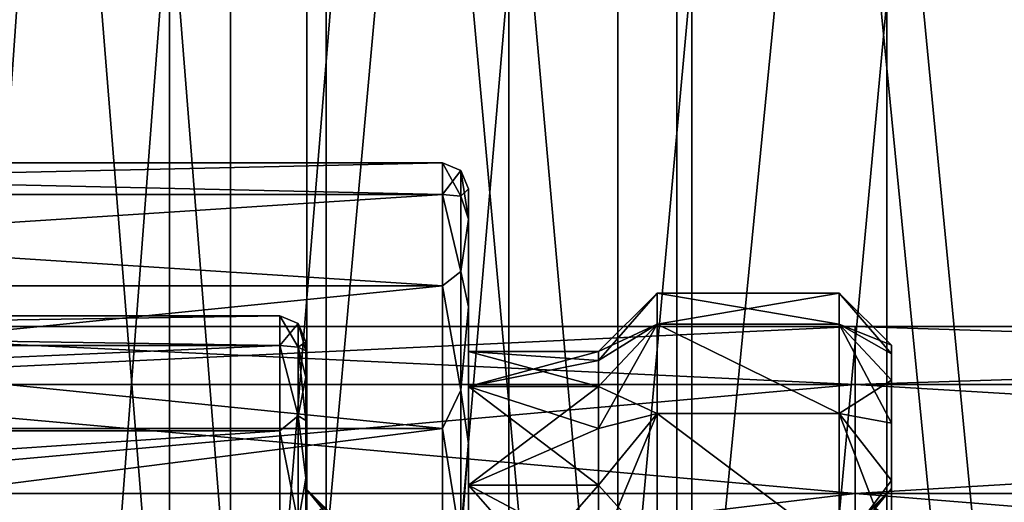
# Model space of a CAD drawing. Header units: millimetres. Extents: x -682 to 137, y -14 to 967.
# Tile 147 of 256: x -429 to -414, y 26 to 33. Entities that reach past the tile are written whole.
import ezdxf

# ---------------------------------------------------------------- set-up
doc = ezdxf.new("R2010")
doc.units = ezdxf.units.MM
doc.header["$LTSCALE"] = 65.185185
for name, color, linetype in [('3833', 7, 'CONTINUOUS'), ('3834', 7, 'CONTINUOUS'), ('3835', 7, 'CONTINUOUS'), ('3836', 7, 'CONTINUOUS'), ('3910', 7, 'CONTINUOUS'), ('3911', 7, 'CONTINUOUS'), ('3912', 7, 'CONTINUOUS'), ('3913', 7, 'CONTINUOUS'), ('3915', 7, 'CONTINUOUS'), ('3916', 7, 'CONTINUOUS'), ('3917', 7, 'CONTINUOUS'), ('3919', 7, 'CONTINUOUS'), ('3920', 7, 'CONTINUOUS'), ('3921', 7, 'CONTINUOUS'), ('3922', 7, 'CONTINUOUS'), ('3923', 7, 'CONTINUOUS'), ('3924', 7, 'CONTINUOUS'), ('3925', 7, 'CONTINUOUS'), ('3926', 7, 'CONTINUOUS'), ('3927', 7, 'CONTINUOUS'), ('3928', 7, 'CONTINUOUS'), ('3947', 7, 'CONTINUOUS'), ('3948', 7, 'CONTINUOUS'), ('3949', 7, 'CONTINUOUS'), ('3950', 7, 'CONTINUOUS'), ('3953', 7, 'CONTINUOUS'), ('3954', 7, 'CONTINUOUS'), ('3956', 7, 'CONTINUOUS'), ('3959', 7, 'CONTINUOUS'), ('3960', 7, 'CONTINUOUS'), ('3961', 7, 'CONTINUOUS'), ('4557', 7, 'CONTINUOUS'), ('4561', 7, 'CONTINUOUS')]:
    doc.layers.add(name, color=color, linetype=linetype)

msp = doc.modelspace()

# ---------------------------------------------------------------- linework, layer by layer
at = {"layer": '3833', "color": 7, "linetype": 'CONTINUOUS', "true_color": 0x96918c}
for points in [[(-424.687, 66.8, -33.978), (-429.698, 1, -29.698), (-429.699, 66.8, -29.698), (-424.687, 66.8, -33.978)], [(-424.687, 1, -33.979), (-429.698, 1, -29.698), (-424.687, 66.8, -33.978), (-424.687, 1, -33.979)], [(-419.068, 1, -37.422), (-424.687, 1, -33.979), (-419.068, 66.8, -37.422), (-419.068, 1, -37.422)], [(-419.068, 66.8, -37.422), (-424.687, 1, -33.979), (-424.687, 66.8, -33.978), (-419.068, 66.8, -37.422)], [(-412.979, 1, -39.944), (-419.068, 1, -37.422), (-412.979, 66.8, -39.944), (-412.979, 1, -39.944)], [(-412.979, 66.8, -39.944), (-419.068, 1, -37.422), (-419.068, 66.8, -37.422), (-412.979, 66.8, -39.944)]]:
    msp.add_3dface(points, dxfattribs=at)
at = {"layer": '3834', "color": 7, "linetype": 'CONTINUOUS', "true_color": 0x96918c}
for points in [[(-429.699, 66.8, 29.698), (-429.698, 1, 29.698), (-424.687, 66.8, 33.978), (-429.699, 66.8, 29.698)], [(-429.698, 1, 29.698), (-424.687, 1, 33.979), (-424.687, 66.8, 33.978), (-429.698, 1, 29.698)], [(-424.687, 1, 33.979), (-419.068, 1, 37.422), (-419.068, 66.8, 37.422), (-424.687, 1, 33.979)], [(-424.687, 66.8, 33.978), (-424.687, 1, 33.979), (-419.068, 66.8, 37.422), (-424.687, 66.8, 33.978)], [(-419.068, 1, 37.422), (-412.979, 1, 39.944), (-412.979, 66.8, 39.944), (-419.068, 1, 37.422)], [(-419.068, 66.8, 37.422), (-419.068, 1, 37.422), (-412.979, 66.8, 39.944), (-419.068, 66.8, 37.422)]]:
    msp.add_3dface(points, dxfattribs=at)
at = {"layer": '3835', "color": 7, "linetype": 'CONTINUOUS', "true_color": 0x96918c}
for points in [[(-427.092, 66.8, -29.429), (-431.566, 66.8, -24.568), (-431.566, 3, -24.569), (-427.092, 66.8, -29.429)], [(-427.091, 3, -29.429), (-427.092, 66.8, -29.429), (-431.566, 3, -24.569), (-427.091, 3, -29.429)], [(-421.878, 66.8, -33.486), (-427.092, 66.8, -29.429), (-427.091, 3, -29.429), (-421.878, 66.8, -33.486)], [(-421.878, 3, -33.487), (-421.878, 66.8, -33.486), (-427.091, 3, -29.429), (-421.878, 3, -33.487)], [(-416.068, 66.8, -36.631), (-421.878, 66.8, -33.486), (-421.878, 3, -33.487), (-416.068, 66.8, -36.631)], [(-416.068, 3, -36.631), (-416.068, 66.8, -36.631), (-421.878, 3, -33.487), (-416.068, 3, -36.631)], [(-409.82, 66.8, -38.776), (-416.068, 66.8, -36.631), (-416.068, 3, -36.631), (-409.82, 66.8, -38.776)], [(-409.819, 3, -38.776), (-409.82, 66.8, -38.776), (-416.068, 3, -36.631), (-409.819, 3, -38.776)]]:
    msp.add_3dface(points, dxfattribs=at)
at = {"layer": '3836', "color": 7, "linetype": 'CONTINUOUS', "true_color": 0x96918c}
for points in [[(-431.566, 66.8, 24.568), (-427.092, 66.8, 29.429), (-431.566, 3, 24.569), (-431.566, 66.8, 24.568)], [(-431.566, 3, 24.569), (-427.092, 66.8, 29.429), (-427.091, 3, 29.429), (-431.566, 3, 24.569)], [(-427.092, 66.8, 29.429), (-421.878, 66.8, 33.486), (-427.091, 3, 29.429), (-427.092, 66.8, 29.429)], [(-427.091, 3, 29.429), (-421.878, 66.8, 33.486), (-421.878, 3, 33.487), (-427.091, 3, 29.429)], [(-421.878, 66.8, 33.486), (-416.068, 66.8, 36.631), (-421.878, 3, 33.487), (-421.878, 66.8, 33.486)], [(-421.878, 3, 33.487), (-416.068, 66.8, 36.631), (-416.068, 3, 36.631), (-421.878, 3, 33.487)], [(-416.068, 66.8, 36.631), (-409.82, 66.8, 38.776), (-416.068, 3, 36.631), (-416.068, 66.8, 36.631)], [(-416.068, 3, 36.631), (-409.82, 66.8, 38.776), (-409.819, 3, 38.776), (-416.068, 3, 36.631)]]:
    msp.add_3dface(points, dxfattribs=at)
at = {"layer": '3910', "color": 7, "linetype": 'CONTINUOUS', "true_color": 0x96918c}
for points in [[(-444.6, 30.9), (-444.6, 30.415, 3.059), (-422.9, 30.9), (-444.6, 30.9)], [(-422.9, 30.9), (-444.6, 30.415, 3.059), (-422.9, 30.415, 3.059), (-422.9, 30.9)], [(-444.6, 30.415, 3.059), (-444.6, 29.009, 5.819), (-422.9, 30.415, 3.059), (-444.6, 30.415, 3.059)], [(-422.9, 30.415, 3.059), (-444.6, 29.009, 5.819), (-422.9, 29.009, 5.819), (-422.9, 30.415, 3.059)], [(-444.6, 29.009, 5.819), (-444.6, 26.819, 8.009), (-422.9, 29.009, 5.819), (-444.6, 29.009, 5.819)], [(-422.9, 29.009, 5.819), (-444.6, 26.819, 8.009), (-422.9, 26.819, 8.009), (-422.9, 29.009, 5.819)], [(-444.6, 26.819, 8.009), (-444.6, 24.059, 9.415), (-422.9, 26.819, 8.009), (-444.6, 26.819, 8.009)], [(-422.9, 26.819, 8.009), (-444.6, 24.059, 9.415), (-422.9, 24.059, 9.415), (-422.9, 26.819, 8.009)]]:
    msp.add_3dface(points, dxfattribs=at)
at = {"layer": '3911', "color": 7, "linetype": 'CONTINUOUS', "true_color": 0x96918c}
for points in [[(-422.5, 28), (-422.5, 27.467, -2.678), (-422.5, 30.5), (-422.5, 28)], [(-422.5, 30.5), (-422.5, 27.467, -2.678), (-422.5, 30.035, -2.935), (-422.5, 30.5)], [(-422.5, 30.035, 2.935), (-422.5, 28), (-422.5, 30.5), (-422.5, 30.035, 2.935)], [(-422.5, 27.467, -2.678), (-422.5, 25.95, -4.95), (-422.5, 30.035, -2.935), (-422.5, 27.467, -2.678)], [(-422.5, 30.035, -2.935), (-422.5, 25.95, -4.95), (-422.5, 28.686, -5.584), (-422.5, 30.035, -2.935)], [(-422.5, 27.467, 2.678), (-422.5, 28), (-422.5, 30.035, 2.935), (-422.5, 27.467, 2.678)], [(-422.5, 25.95, 4.95), (-422.5, 27.467, 2.678), (-422.5, 30.035, 2.935), (-422.5, 25.95, 4.95)], [(-422.5, 28.686, 5.584), (-422.5, 25.95, 4.95), (-422.5, 30.035, 2.935), (-422.5, 28.686, 5.584)], [(-422.5, 23.678, -6.467), (-422.5, 21, -7), (-422.5, 28.686, -5.584), (-422.5, 23.678, -6.467)], [(-422.5, 28.686, -5.584), (-422.5, 21, -7), (-422.5, 26.584, -7.686), (-422.5, 28.686, -5.584)], [(-422.5, 25.95, -4.95), (-422.5, 23.678, -6.467), (-422.5, 28.686, -5.584), (-422.5, 25.95, -4.95)], [(-422.5, 23.678, 6.467), (-422.5, 25.95, 4.95), (-422.5, 28.686, 5.584), (-422.5, 23.678, 6.467)], [(-422.5, 26.584, 7.686), (-422.5, 23.678, 6.467), (-422.5, 28.686, 5.584), (-422.5, 26.584, 7.686)], [(-422.5, 26.584, -7.686), (-422.5, 21, -7), (-422.5, 15.416, -7.686), (-422.5, 26.584, -7.686)], [(-422.5, 21, 7), (-422.5, 23.678, 6.467), (-422.5, 26.584, 7.686), (-422.5, 21, 7)], [(-422.5, 15.416, 7.686), (-422.5, 21, 7), (-422.5, 26.584, 7.686), (-422.5, 15.416, 7.686)], [(-422.5, 18.064, 9.035), (-422.5, 15.416, 7.686), (-422.5, 26.584, 7.686), (-422.5, 18.064, 9.035)], [(-422.5, 23.936, 9.035), (-422.5, 18.064, 9.035), (-422.5, 26.584, 7.686), (-422.5, 23.936, 9.035)], [(-422.5, 23.936, -9.035), (-422.5, 26.584, -7.686), (-422.5, 15.416, -7.686), (-422.5, 23.936, -9.035)]]:
    msp.add_3dface(points, dxfattribs=at)
at = {"layer": '3912', "color": 7, "linetype": 'CONTINUOUS', "true_color": 0x96918c}
for points in [[(-419.6, 28.9), (-419.6, 28.424, 2.702), (-416.8, 28.9), (-419.6, 28.9)], [(-416.8, 28.9), (-419.6, 28.424, 2.702), (-416.8, 28.424, 2.702), (-416.8, 28.9)], [(-419.6, 28.424, 2.702), (-419.6, 27.052, 5.078), (-416.8, 27.052, 5.078), (-419.6, 28.424, 2.702)], [(-416.8, 28.424, 2.702), (-419.6, 28.424, 2.702), (-416.8, 27.052, 5.078), (-416.8, 28.424, 2.702)], [(-419.6, 27.052, 5.078), (-419.6, 24.95, 6.842), (-416.8, 24.95, 6.842), (-419.6, 27.052, 5.078)], [(-416.8, 27.052, 5.078), (-419.6, 27.052, 5.078), (-416.8, 24.95, 6.842), (-416.8, 27.052, 5.078)]]:
    msp.add_3dface(points, dxfattribs=at)
at = {"layer": '3913', "color": 7, "linetype": 'CONTINUOUS', "true_color": 0x96918c}
for points in [[(-416, 28.1), (-416, 27.964, 1.385), (-416, 25.9), (-416, 28.1)], [(-416, 27.964, -1.385), (-416, 28.1), (-416, 25.415, -2.126), (-416, 27.964, -1.385)], [(-416, 28.1), (-416, 25.9), (-416, 25.415, -2.126), (-416, 28.1)], [(-416, 27.964, 1.385), (-416, 27.56, 2.717), (-416, 25.415, 2.126), (-416, 27.964, 1.385)], [(-416, 25.9), (-416, 27.964, 1.385), (-416, 25.415, 2.126), (-416, 25.9)], [(-416, 27.56, -2.717), (-416, 27.964, -1.385), (-416, 25.415, -2.126), (-416, 27.56, -2.717)], [(-416, 27.56, 2.717), (-416, 26.903, 3.945), (-416, 24.055, 3.831), (-416, 27.56, 2.717)], [(-416, 25.415, 2.126), (-416, 27.56, 2.717), (-416, 24.055, 3.831), (-416, 25.415, 2.126)], [(-416, 26.903, -3.945), (-416, 27.56, -2.717), (-416, 24.055, -3.831), (-416, 26.903, -3.945)], [(-416, 24.055, -3.831), (-416, 27.56, -2.717), (-416, 25.415, -2.126), (-416, 24.055, -3.831)], [(-416, 26.903, 3.945), (-416, 26.02, 5.021), (-416, 22.091, 4.777), (-416, 26.903, 3.945)], [(-416, 24.055, 3.831), (-416, 26.903, 3.945), (-416, 22.091, 4.777), (-416, 24.055, 3.831)], [(-416, 26.02, -5.021), (-416, 26.903, -3.945), (-416, 22.091, -4.777), (-416, 26.02, -5.021)], [(-416, 22.091, -4.777), (-416, 26.903, -3.945), (-416, 24.055, -3.831), (-416, 22.091, -4.777)], [(-416, 24.944, 5.904), (-416, 15.98, 5.021), (-416, 26.02, 5.021), (-416, 24.944, 5.904)], [(-416, 26.02, 5.021), (-416, 15.98, 5.021), (-416, 19.909, 4.777), (-416, 26.02, 5.021)], [(-416, 22.091, 4.777), (-416, 26.02, 5.021), (-416, 19.909, 4.777), (-416, 22.091, 4.777)], [(-416, 24.944, -5.904), (-416, 26.02, -5.021), (-416, 17.056, -5.904), (-416, 24.944, -5.904)], [(-416, 17.056, -5.904), (-416, 26.02, -5.021), (-416, 15.98, -5.021), (-416, 17.056, -5.904)], [(-416, 15.98, -5.021), (-416, 26.02, -5.021), (-416, 22.091, -4.777), (-416, 15.98, -5.021)]]:
    msp.add_3dface(points, dxfattribs=at)
at = {"layer": '3915', "color": 7, "linetype": 'CONTINUOUS', "true_color": 0x96918c}
for points in [[(-425, 25.9), (-425, 25.415, 2.126), (-425, 28.15), (-425, 25.9)], [(-425, 28.15), (-425, 25.415, 2.126), (-425, 28.013, 1.394), (-425, 28.15)], [(-425, 28.013, -1.394), (-425, 25.9), (-425, 28.15), (-425, 28.013, -1.394)], [(-425, 28.013, 1.394), (-425, 25.415, 2.126), (-425, 27.606, 2.736), (-425, 28.013, 1.394)], [(-425, 25.415, -2.126), (-425, 25.9), (-425, 28.013, -1.394), (-425, 25.415, -2.126)], [(-425, 27.606, -2.736), (-425, 25.415, -2.126), (-425, 28.013, -1.394), (-425, 27.606, -2.736)], [(-425, 25.415, 2.126), (-425, 24.055, 3.831), (-425, 27.606, 2.736), (-425, 25.415, 2.126)], [(-425, 27.606, 2.736), (-425, 24.055, 3.831), (-425, 26.945, 3.972), (-425, 27.606, 2.736)], [(-425, 24.055, -3.831), (-425, 25.415, -2.126), (-425, 27.606, -2.736), (-425, 24.055, -3.831)], [(-425, 26.945, -3.972), (-425, 24.055, -3.831), (-425, 27.606, -2.736), (-425, 26.945, -3.972)], [(-425, 24.055, 3.831), (-425, 22.091, 4.777), (-425, 26.945, 3.972), (-425, 24.055, 3.831)], [(-425, 26.945, 3.972), (-425, 22.091, 4.777), (-425, 26.055, 5.056), (-425, 26.945, 3.972)], [(-425, 22.091, -4.777), (-425, 24.055, -3.831), (-425, 26.945, -3.972), (-425, 22.091, -4.777)], [(-425, 26.055, -5.056), (-425, 22.091, -4.777), (-425, 26.945, -3.972), (-425, 26.055, -5.056)], [(-425, 26.055, 5.056), (-425, 22.091, 4.777), (-425, 15.945, 5.056), (-425, 26.055, 5.056)], [(-425, 19.909, -4.777), (-425, 22.091, -4.777), (-425, 26.055, -5.056), (-425, 19.909, -4.777)], [(-425, 15.945, -5.056), (-425, 19.909, -4.777), (-425, 26.055, -5.056), (-425, 15.945, -5.056)], [(-425, 17.028, -5.945), (-425, 15.945, -5.056), (-425, 26.055, -5.056), (-425, 17.028, -5.945)], [(-425, 24.972, -5.945), (-425, 17.028, -5.945), (-425, 26.055, -5.056), (-425, 24.972, -5.945)], [(-425, 24.972, 5.945), (-425, 26.055, 5.056), (-425, 15.945, 5.056), (-425, 24.972, 5.945)]]:
    msp.add_3dface(points, dxfattribs=at)
at = {"layer": '3916', "color": 7, "linetype": 'CONTINUOUS', "true_color": 0x96918c}
for points in [[(-444.6, 30.9), (-422.9, 30.9), (-422.9, 30.415, -3.059), (-444.6, 30.9)], [(-444.6, 30.415, -3.059), (-444.6, 30.9), (-422.9, 30.415, -3.059), (-444.6, 30.415, -3.059)], [(-444.6, 29.009, -5.819), (-444.6, 30.415, -3.059), (-422.9, 29.009, -5.819), (-444.6, 29.009, -5.819)], [(-422.9, 29.009, -5.819), (-444.6, 30.415, -3.059), (-422.9, 30.415, -3.059), (-422.9, 29.009, -5.819)], [(-444.6, 26.819, -8.009), (-444.6, 29.009, -5.819), (-422.9, 26.819, -8.009), (-444.6, 26.819, -8.009)], [(-422.9, 26.819, -8.009), (-444.6, 29.009, -5.819), (-422.9, 29.009, -5.819), (-422.9, 26.819, -8.009)], [(-444.6, 24.059, -9.415), (-444.6, 26.819, -8.009), (-422.9, 24.059, -9.415), (-444.6, 24.059, -9.415)], [(-422.9, 24.059, -9.415), (-444.6, 26.819, -8.009), (-422.9, 26.819, -8.009), (-422.9, 24.059, -9.415)]]:
    msp.add_3dface(points, dxfattribs=at)
at = {"layer": '3917', "color": 7, "linetype": 'CONTINUOUS', "true_color": 0x96918c}
for points in [[(-419.6, 28.9), (-416.8, 28.9), (-416.8, 28.424, -2.702), (-419.6, 28.9)], [(-419.6, 28.424, -2.702), (-419.6, 28.9), (-416.8, 28.424, -2.702), (-419.6, 28.424, -2.702)], [(-419.6, 27.052, -5.078), (-419.6, 28.424, -2.702), (-416.8, 27.052, -5.078), (-419.6, 27.052, -5.078)], [(-416.8, 27.052, -5.078), (-419.6, 28.424, -2.702), (-416.8, 28.424, -2.702), (-416.8, 27.052, -5.078)], [(-419.6, 24.95, -6.842), (-419.6, 27.052, -5.078), (-416.8, 24.95, -6.842), (-419.6, 24.95, -6.842)], [(-416.8, 24.95, -6.842), (-419.6, 27.052, -5.078), (-416.8, 27.052, -5.078), (-416.8, 24.95, -6.842)]]:
    msp.add_3dface(points, dxfattribs=at)
at = {"layer": '3919', "color": 7, "linetype": 'CONTINUOUS', "true_color": 0x96918c}
for points in [[(-422.5, 28), (-422.5, 27.467, 2.678), (-420.5, 28), (-422.5, 28)], [(-420.5, 28), (-422.5, 27.467, 2.678), (-420.5, 27.865, 1.366), (-420.5, 28)], [(-420.5, 27.865, 1.366), (-422.5, 27.467, 2.678), (-420.5, 27.467, 2.679), (-420.5, 27.865, 1.366)], [(-422.5, 27.467, 2.678), (-422.5, 25.95, 4.95), (-420.5, 27.467, 2.679), (-422.5, 27.467, 2.678)], [(-420.5, 27.467, 2.679), (-422.5, 25.95, 4.95), (-420.5, 26.82, 3.889), (-420.5, 27.467, 2.679)], [(-420.5, 26.82, 3.889), (-422.5, 25.95, 4.95), (-420.5, 25.95, 4.95), (-420.5, 26.82, 3.889)], [(-422.5, 25.95, 4.95), (-422.5, 23.678, 6.467), (-420.5, 25.95, 4.95), (-422.5, 25.95, 4.95)], [(-420.5, 25.95, 4.95), (-422.5, 23.678, 6.467), (-420.5, 24.889, 5.82), (-420.5, 25.95, 4.95)]]:
    msp.add_3dface(points, dxfattribs=at)
at = {"layer": '3920', "color": 7, "linetype": 'CONTINUOUS', "true_color": 0x96918c}
for points in [[(-420.5, 28), (-420.5, 27.865, 1.366), (-419.6, 28.9), (-420.5, 28)], [(-419.6, 28.9), (-420.5, 27.865, 1.366), (-419.6, 28.424, 2.702), (-419.6, 28.9)], [(-420.5, 27.865, 1.366), (-420.5, 27.467, 2.679), (-419.6, 28.424, 2.702), (-420.5, 27.865, 1.366)], [(-420.5, 27.467, 2.679), (-420.5, 26.82, 3.889), (-419.6, 28.424, 2.702), (-420.5, 27.467, 2.679)], [(-419.6, 28.424, 2.702), (-420.5, 26.82, 3.889), (-419.6, 27.052, 5.078), (-419.6, 28.424, 2.702)], [(-420.5, 26.82, 3.889), (-420.5, 25.95, 4.95), (-419.6, 27.052, 5.078), (-420.5, 26.82, 3.889)], [(-420.5, 25.95, 4.95), (-420.5, 24.889, 5.82), (-419.6, 27.052, 5.078), (-420.5, 25.95, 4.95)], [(-419.6, 27.052, 5.078), (-420.5, 24.889, 5.82), (-419.6, 24.95, 6.842), (-419.6, 27.052, 5.078)]]:
    msp.add_3dface(points, dxfattribs=at)
at = {"layer": '3921', "color": 7, "linetype": 'CONTINUOUS', "true_color": 0x96918c}
for points in [[(-422.5, 27.467, -2.678), (-422.5, 28), (-420.5, 27.467, -2.679), (-422.5, 27.467, -2.678)], [(-422.5, 28), (-420.5, 28), (-420.5, 27.865, -1.366), (-422.5, 28)], [(-420.5, 27.467, -2.679), (-422.5, 28), (-420.5, 27.865, -1.366), (-420.5, 27.467, -2.679)], [(-422.5, 25.95, -4.95), (-422.5, 27.467, -2.678), (-420.5, 25.95, -4.95), (-422.5, 25.95, -4.95)], [(-420.5, 25.95, -4.95), (-422.5, 27.467, -2.678), (-420.5, 26.82, -3.889), (-420.5, 25.95, -4.95)], [(-420.5, 26.82, -3.889), (-422.5, 27.467, -2.678), (-420.5, 27.467, -2.679), (-420.5, 26.82, -3.889)], [(-422.5, 23.678, -6.467), (-422.5, 25.95, -4.95), (-420.5, 23.679, -6.467), (-422.5, 23.678, -6.467)], [(-420.5, 23.679, -6.467), (-422.5, 25.95, -4.95), (-420.5, 24.889, -5.82), (-420.5, 23.679, -6.467)], [(-420.5, 24.889, -5.82), (-422.5, 25.95, -4.95), (-420.5, 25.95, -4.95), (-420.5, 24.889, -5.82)]]:
    msp.add_3dface(points, dxfattribs=at)
at = {"layer": '3922', "color": 7, "linetype": 'CONTINUOUS', "true_color": 0x96918c}
for points in [[(-420.5, 28), (-419.6, 28.9), (-419.6, 28.424, -2.702), (-420.5, 28)], [(-420.5, 27.865, -1.366), (-420.5, 28), (-419.6, 28.424, -2.702), (-420.5, 27.865, -1.366)], [(-420.5, 27.467, -2.679), (-420.5, 27.865, -1.366), (-419.6, 28.424, -2.702), (-420.5, 27.467, -2.679)], [(-419.6, 27.052, -5.078), (-420.5, 27.467, -2.679), (-419.6, 28.424, -2.702), (-419.6, 27.052, -5.078)], [(-420.5, 26.82, -3.889), (-420.5, 27.467, -2.679), (-419.6, 27.052, -5.078), (-420.5, 26.82, -3.889)], [(-420.5, 25.95, -4.95), (-420.5, 26.82, -3.889), (-419.6, 27.052, -5.078), (-420.5, 25.95, -4.95)], [(-419.6, 24.95, -6.842), (-420.5, 25.95, -4.95), (-419.6, 27.052, -5.078), (-419.6, 24.95, -6.842)], [(-420.5, 24.889, -5.82), (-420.5, 25.95, -4.95), (-419.6, 24.95, -6.842), (-420.5, 24.889, -5.82)]]:
    msp.add_3dface(points, dxfattribs=at)
at = {"layer": '3923', "color": 7, "linetype": 'CONTINUOUS', "true_color": 0x96918c}
for points in [[(-416.8, 28.9), (-416.8, 28.424, 2.702), (-416, 28.1), (-416.8, 28.9)], [(-416.8, 28.424, 2.702), (-416.8, 27.052, 5.078), (-416, 27.56, 2.717), (-416.8, 28.424, 2.702)], [(-416.8, 28.424, 2.702), (-416, 27.56, 2.717), (-416, 27.964, 1.385), (-416.8, 28.424, 2.702)], [(-416.8, 28.424, 2.702), (-416, 27.964, 1.385), (-416, 28.1), (-416.8, 28.424, 2.702)], [(-416.8, 27.052, 5.078), (-416, 26.903, 3.945), (-416, 27.56, 2.717), (-416.8, 27.052, 5.078)], [(-416.8, 27.052, 5.078), (-416.8, 24.95, 6.842), (-416, 26.02, 5.021), (-416.8, 27.052, 5.078)], [(-416.8, 27.052, 5.078), (-416, 26.02, 5.021), (-416, 26.903, 3.945), (-416.8, 27.052, 5.078)], [(-416.8, 24.95, 6.842), (-416, 24.944, 5.904), (-416, 26.02, 5.021), (-416.8, 24.95, 6.842)]]:
    msp.add_3dface(points, dxfattribs=at)
at = {"layer": '3924', "color": 7, "linetype": 'CONTINUOUS', "true_color": 0x96918c}
for points in [[(-416.8, 28.9), (-416, 28.1), (-416, 27.964, -1.385), (-416.8, 28.9)], [(-416.8, 28.9), (-416, 27.964, -1.385), (-416.8, 28.424, -2.702), (-416.8, 28.9)], [(-416, 27.964, -1.385), (-416, 27.56, -2.717), (-416.8, 28.424, -2.702), (-416, 27.964, -1.385)], [(-416, 27.56, -2.717), (-416, 26.903, -3.945), (-416.8, 28.424, -2.702), (-416, 27.56, -2.717)], [(-416, 26.903, -3.945), (-416.8, 27.052, -5.078), (-416.8, 28.424, -2.702), (-416, 26.903, -3.945)], [(-416, 26.903, -3.945), (-416, 26.02, -5.021), (-416.8, 27.052, -5.078), (-416, 26.903, -3.945)], [(-416, 26.02, -5.021), (-416, 24.944, -5.904), (-416.8, 27.052, -5.078), (-416, 26.02, -5.021)], [(-416, 24.944, -5.904), (-416.8, 24.95, -6.842), (-416.8, 27.052, -5.078), (-416, 24.944, -5.904)]]:
    msp.add_3dface(points, dxfattribs=at)
at = {"layer": '3925', "color": 7, "linetype": 'CONTINUOUS', "true_color": 0x96918c}
for points in [[(-424.2, 24.914, 1.221), (-425, 25.415, 2.126), (-425, 25.9), (-424.2, 24.914, 1.221)], [(-424.2, 24.914, 1.221), (-425, 25.9), (-424.402, 25.255, 0.629), (-424.2, 24.914, 1.221)], [(-425, 25.9), (-424.719, 25.619), (-424.402, 25.255, 0.629), (-425, 25.9)]]:
    msp.add_3dface(points, dxfattribs=at)
at = {"layer": '3926', "color": 7, "linetype": 'CONTINUOUS', "true_color": 0x96918c}
msp.add_3dface([(-425, 25.9), (-425, 25.415, -2.126), (-424.719, 25.619), (-425, 25.9)], dxfattribs=at)
at = {"layer": '3927', "color": 7, "linetype": 'CONTINUOUS', "true_color": 0x96918c}
for points in [[(-416, 25.415, -2.126), (-416, 25.9), (-416.8, 24.914, -1.221), (-416, 25.415, -2.126)], [(-416.8, 24.914, -1.221), (-416, 25.9), (-416.598, 25.255, -0.629), (-416.8, 24.914, -1.221)], [(-416, 25.9), (-416.281, 25.619), (-416.598, 25.255, -0.629), (-416, 25.9)]]:
    msp.add_3dface(points, dxfattribs=at)
at = {"layer": '3928', "color": 7, "linetype": 'CONTINUOUS', "true_color": 0x96918c}
msp.add_3dface([(-416, 25.9), (-416, 25.415, 2.126), (-416.281, 25.619), (-416, 25.9)], dxfattribs=at)
at = {"layer": '3947', "color": 7, "linetype": 'CONTINUOUS', "true_color": 0x96918c}
for points in [[(-422.9, 30.9), (-422.9, 30.415, 3.059), (-422.617, 30.783), (-422.9, 30.9)], [(-422.617, 30.783), (-422.9, 30.415, 3.059), (-422.617, 30.387, 2.756), (-422.617, 30.783)], [(-422.5, 30.5), (-422.617, 30.783), (-422.617, 30.387, 2.756), (-422.5, 30.5)], [(-422.9, 30.415, 3.059), (-422.9, 29.009, 5.819), (-422.617, 29.23, 5.289), (-422.9, 30.415, 3.059)], [(-422.9, 30.415, 3.059), (-422.617, 29.23, 5.289), (-422.617, 30.387, 2.756), (-422.9, 30.415, 3.059)], [(-422.5, 30.035, 2.935), (-422.5, 30.5), (-422.617, 30.387, 2.756), (-422.5, 30.035, 2.935)], [(-422.617, 29.23, 5.289), (-422.5, 30.035, 2.935), (-422.617, 30.387, 2.756), (-422.617, 29.23, 5.289)], [(-422.5, 28.686, 5.584), (-422.5, 30.035, 2.935), (-422.617, 29.23, 5.289), (-422.5, 28.686, 5.584)], [(-422.9, 29.009, 5.819), (-422.617, 27.406, 7.393), (-422.617, 29.23, 5.289), (-422.9, 29.009, 5.819)], [(-422.617, 27.406, 7.393), (-422.5, 28.686, 5.584), (-422.617, 29.23, 5.289), (-422.617, 27.406, 7.393)], [(-422.9, 29.009, 5.819), (-422.9, 26.819, 8.009), (-422.617, 27.406, 7.393), (-422.9, 29.009, 5.819)], [(-422.5, 26.584, 7.686), (-422.5, 28.686, 5.584), (-422.617, 27.406, 7.393), (-422.5, 26.584, 7.686)], [(-422.9, 26.819, 8.009), (-422.617, 25.064, 8.899), (-422.617, 27.406, 7.393), (-422.9, 26.819, 8.009)], [(-422.617, 25.064, 8.899), (-422.5, 26.584, 7.686), (-422.617, 27.406, 7.393), (-422.617, 25.064, 8.899)], [(-422.9, 26.819, 8.009), (-422.9, 24.059, 9.415), (-422.617, 25.064, 8.899), (-422.9, 26.819, 8.009)], [(-422.5, 23.936, 9.035), (-422.5, 26.584, 7.686), (-422.617, 25.064, 8.899), (-422.5, 23.936, 9.035)]]:
    msp.add_3dface(points, dxfattribs=at)
at = {"layer": '3948', "color": 7, "linetype": 'CONTINUOUS', "true_color": 0x96918c}
for points in [[(-422.9, 30.415, -3.059), (-422.9, 30.9), (-422.617, 30.387, -2.756), (-422.9, 30.415, -3.059)], [(-422.9, 30.9), (-422.617, 30.783), (-422.617, 30.387, -2.756), (-422.9, 30.9)], [(-422.5, 30.5), (-422.5, 30.035, -2.935), (-422.617, 30.783), (-422.5, 30.5)], [(-422.617, 30.783), (-422.5, 30.035, -2.935), (-422.617, 30.387, -2.756), (-422.617, 30.783)], [(-422.9, 29.009, -5.819), (-422.9, 30.415, -3.059), (-422.617, 29.23, -5.289), (-422.9, 29.009, -5.819)], [(-422.9, 30.415, -3.059), (-422.617, 30.387, -2.756), (-422.617, 29.23, -5.289), (-422.9, 30.415, -3.059)], [(-422.617, 30.387, -2.756), (-422.5, 30.035, -2.935), (-422.617, 29.23, -5.289), (-422.617, 30.387, -2.756)], [(-422.5, 30.035, -2.935), (-422.5, 28.686, -5.584), (-422.617, 29.23, -5.289), (-422.5, 30.035, -2.935)], [(-422.9, 29.009, -5.819), (-422.617, 29.23, -5.289), (-422.617, 27.406, -7.393), (-422.9, 29.009, -5.819)], [(-422.617, 29.23, -5.289), (-422.5, 28.686, -5.584), (-422.617, 27.406, -7.393), (-422.617, 29.23, -5.289)], [(-422.9, 26.819, -8.009), (-422.9, 29.009, -5.819), (-422.617, 27.406, -7.393), (-422.9, 26.819, -8.009)], [(-422.5, 28.686, -5.584), (-422.5, 26.584, -7.686), (-422.617, 27.406, -7.393), (-422.5, 28.686, -5.584)], [(-422.9, 26.819, -8.009), (-422.617, 27.406, -7.393), (-422.617, 25.064, -8.899), (-422.9, 26.819, -8.009)], [(-422.617, 27.406, -7.393), (-422.5, 26.584, -7.686), (-422.617, 25.064, -8.899), (-422.617, 27.406, -7.393)], [(-422.9, 24.059, -9.415), (-422.9, 26.819, -8.009), (-422.617, 25.064, -8.899), (-422.9, 24.059, -9.415)], [(-422.5, 26.584, -7.686), (-422.5, 23.936, -9.035), (-422.617, 25.064, -8.899), (-422.5, 26.584, -7.686)]]:
    msp.add_3dface(points, dxfattribs=at)
at = {"layer": '3949', "color": 7, "linetype": 'CONTINUOUS', "true_color": 0x96918c}
for points in [[(-425.4, 28.55), (-425.4, 28.095, 2.582), (-455.3, 28.55), (-425.4, 28.55)], [(-455.3, 28.55), (-425.4, 28.095, 2.582), (-455.3, 28.095, 2.582), (-455.3, 28.55)], [(-425.4, 28.095, 2.582), (-425.4, 26.784, 4.853), (-455.3, 26.784, 4.853), (-425.4, 28.095, 2.582)], [(-455.3, 28.095, 2.582), (-425.4, 28.095, 2.582), (-455.3, 26.784, 4.853), (-455.3, 28.095, 2.582)], [(-425.4, 26.784, 4.853), (-425.4, 24.775, 6.538), (-455.3, 24.775, 6.538), (-425.4, 26.784, 4.853)], [(-455.3, 26.784, 4.853), (-425.4, 26.784, 4.853), (-455.3, 24.775, 6.538), (-455.3, 26.784, 4.853)]]:
    msp.add_3dface(points, dxfattribs=at)
at = {"layer": '3950', "color": 7, "linetype": 'CONTINUOUS', "true_color": 0x96918c}
for points in [[(-425.4, 28.55), (-455.3, 28.55), (-455.3, 28.095, -2.582), (-425.4, 28.55)], [(-425.4, 28.095, -2.582), (-425.4, 28.55), (-455.3, 28.095, -2.582), (-425.4, 28.095, -2.582)], [(-425.4, 26.784, -4.853), (-425.4, 28.095, -2.582), (-455.3, 26.784, -4.853), (-425.4, 26.784, -4.853)], [(-455.3, 26.784, -4.853), (-425.4, 28.095, -2.582), (-455.3, 28.095, -2.582), (-455.3, 26.784, -4.853)], [(-425.4, 24.775, -6.538), (-425.4, 26.784, -4.853), (-455.3, 24.775, -6.538), (-425.4, 24.775, -6.538)], [(-455.3, 24.775, -6.538), (-425.4, 26.784, -4.853), (-455.3, 26.784, -4.853), (-455.3, 24.775, -6.538)]]:
    msp.add_3dface(points, dxfattribs=at)
at = {"layer": '3953', "color": 7, "linetype": 'CONTINUOUS', "true_color": 0x96918c}
for points in [[(-425.4, 28.55), (-425.4, 28.095, -2.582), (-425.117, 28.433), (-425.4, 28.55)], [(-425.117, 28.433), (-425.4, 28.095, -2.582), (-425.117, 28.069, -2.297), (-425.117, 28.433)], [(-425, 28.15), (-425.117, 28.433), (-425.117, 28.069, -2.297), (-425, 28.15)], [(-425, 28.013, -1.394), (-425, 28.15), (-425.117, 28.069, -2.297), (-425, 28.013, -1.394)], [(-425.4, 28.095, -2.582), (-425.4, 26.784, -4.853), (-425.117, 27.013, -4.369), (-425.4, 28.095, -2.582)], [(-425.117, 28.069, -2.297), (-425.4, 28.095, -2.582), (-425.117, 27.013, -4.369), (-425.117, 28.069, -2.297)], [(-425, 27.606, -2.736), (-425, 28.013, -1.394), (-425.117, 28.069, -2.297), (-425, 27.606, -2.736)], [(-425, 27.606, -2.736), (-425.117, 28.069, -2.297), (-425.117, 27.013, -4.369), (-425, 27.606, -2.736)], [(-425, 26.945, -3.972), (-425, 27.606, -2.736), (-425.117, 27.013, -4.369), (-425, 26.945, -3.972)], [(-425.117, 27.013, -4.369), (-425.4, 26.784, -4.853), (-425.117, 25.369, -6.013), (-425.117, 27.013, -4.369)], [(-425, 26.055, -5.056), (-425, 26.945, -3.972), (-425.117, 27.013, -4.369), (-425, 26.055, -5.056)], [(-425, 26.055, -5.056), (-425.117, 27.013, -4.369), (-425.117, 25.369, -6.013), (-425, 26.055, -5.056)], [(-425.4, 26.784, -4.853), (-425.4, 24.775, -6.538), (-425.117, 25.369, -6.013), (-425.4, 26.784, -4.853)], [(-425, 24.972, -5.945), (-425, 26.055, -5.056), (-425.117, 25.369, -6.013), (-425, 24.972, -5.945)]]:
    msp.add_3dface(points, dxfattribs=at)
at = {"layer": '3954', "color": 7, "linetype": 'CONTINUOUS', "true_color": 0x96918c}
for points in [[(-425.4, 28.095, 2.582), (-425.4, 28.55), (-425.117, 28.069, 2.297), (-425.4, 28.095, 2.582)], [(-425.117, 28.069, 2.297), (-425.4, 28.55), (-425.117, 28.433), (-425.117, 28.069, 2.297)], [(-425, 28.15), (-425, 28.013, 1.394), (-425.117, 28.433), (-425, 28.15)], [(-425, 28.013, 1.394), (-425.117, 28.069, 2.297), (-425.117, 28.433), (-425, 28.013, 1.394)], [(-425.4, 26.784, 4.853), (-425.4, 28.095, 2.582), (-425.117, 27.013, 4.369), (-425.4, 26.784, 4.853)], [(-425.117, 27.013, 4.369), (-425.4, 28.095, 2.582), (-425.117, 28.069, 2.297), (-425.117, 27.013, 4.369)], [(-425, 28.013, 1.394), (-425, 27.606, 2.736), (-425.117, 28.069, 2.297), (-425, 28.013, 1.394)], [(-425, 27.606, 2.736), (-425, 26.945, 3.972), (-425.117, 28.069, 2.297), (-425, 27.606, 2.736)], [(-425, 26.945, 3.972), (-425.117, 27.013, 4.369), (-425.117, 28.069, 2.297), (-425, 26.945, 3.972)], [(-425.117, 25.369, 6.013), (-425.4, 26.784, 4.853), (-425.117, 27.013, 4.369), (-425.117, 25.369, 6.013)], [(-425, 26.945, 3.972), (-425, 26.055, 5.056), (-425.117, 27.013, 4.369), (-425, 26.945, 3.972)], [(-425, 26.055, 5.056), (-425.117, 25.369, 6.013), (-425.117, 27.013, 4.369), (-425, 26.055, 5.056)], [(-425.4, 24.775, 6.538), (-425.4, 26.784, 4.853), (-425.117, 25.369, 6.013), (-425.4, 24.775, 6.538)], [(-425, 26.055, 5.056), (-425, 24.972, 5.945), (-425.117, 25.369, 6.013), (-425, 26.055, 5.056)]]:
    msp.add_3dface(points, dxfattribs=at)
at = {"layer": '3956', "color": 7, "linetype": 'CONTINUOUS', "true_color": 0x96918c}
for points in [[(-430.052, 72.5, 30.052), (-424.981, 72.5, 34.383), (-424.981, 8.7, 34.383), (-430.052, 72.5, 30.052)], [(-430.052, 8.7, 30.052), (-430.052, 72.5, 30.052), (-424.981, 8.7, 34.383), (-430.052, 8.7, 30.052)], [(-424.981, 72.5, 34.383), (-419.295, 72.5, 37.868), (-419.295, 8.7, 37.868), (-424.981, 72.5, 34.383)], [(-424.981, 8.7, 34.383), (-424.981, 72.5, 34.383), (-419.295, 8.7, 37.868), (-424.981, 8.7, 34.383)], [(-419.295, 72.5, 37.868), (-413.133, 72.5, 40.42), (-413.133, 8.7, 40.42), (-419.295, 72.5, 37.868)], [(-419.295, 8.7, 37.868), (-419.295, 72.5, 37.868), (-413.133, 8.7, 40.42), (-419.295, 8.7, 37.868)]]:
    msp.add_3dface(points, dxfattribs=at)
at = {"layer": '3959', "color": 7, "linetype": 'CONTINUOUS', "true_color": 0x96918c}
for points in [[(-431.466, 8.7, 31.466), (-426.157, 8.7, 36.001), (-431.466, 74.5, 31.466), (-431.466, 8.7, 31.466)], [(-431.466, 74.5, 31.466), (-426.157, 8.7, 36.001), (-426.156, 74.5, 36.001), (-431.466, 74.5, 31.466)], [(-426.157, 8.7, 36.001), (-420.203, 8.7, 39.65), (-426.156, 74.5, 36.001), (-426.157, 8.7, 36.001)], [(-426.156, 74.5, 36.001), (-420.203, 8.7, 39.65), (-420.203, 74.5, 39.65), (-426.156, 74.5, 36.001)], [(-420.203, 8.7, 39.65), (-413.751, 8.7, 42.322), (-420.203, 74.5, 39.65), (-420.203, 8.7, 39.65)], [(-420.203, 74.5, 39.65), (-413.751, 8.7, 42.322), (-413.751, 74.5, 42.322), (-420.203, 74.5, 39.65)]]:
    msp.add_3dface(points, dxfattribs=at)
at = {"layer": '3960', "color": 7, "linetype": 'CONTINUOUS', "true_color": 0x96918c}
for points in [[(-424.981, 72.5, -34.383), (-430.052, 72.5, -30.052), (-424.981, 8.7, -34.383), (-424.981, 72.5, -34.383)], [(-424.981, 8.7, -34.383), (-430.052, 72.5, -30.052), (-430.052, 8.7, -30.052), (-424.981, 8.7, -34.383)], [(-419.295, 72.5, -37.868), (-424.981, 72.5, -34.383), (-419.295, 8.7, -37.868), (-419.295, 72.5, -37.868)], [(-419.295, 8.7, -37.868), (-424.981, 72.5, -34.383), (-424.981, 8.7, -34.383), (-419.295, 8.7, -37.868)], [(-413.133, 72.5, -40.42), (-419.295, 72.5, -37.868), (-413.133, 8.7, -40.42), (-413.133, 72.5, -40.42)], [(-413.133, 8.7, -40.42), (-419.295, 72.5, -37.868), (-419.295, 8.7, -37.868), (-413.133, 8.7, -40.42)]]:
    msp.add_3dface(points, dxfattribs=at)
at = {"layer": '3961', "color": 7, "linetype": 'CONTINUOUS', "true_color": 0x96918c}
for points in [[(-426.157, 8.7, -36.001), (-431.466, 8.7, -31.466), (-431.466, 74.5, -31.466), (-426.157, 8.7, -36.001)], [(-426.156, 74.5, -36.001), (-426.157, 8.7, -36.001), (-431.466, 74.5, -31.466), (-426.156, 74.5, -36.001)], [(-420.203, 8.7, -39.65), (-426.157, 8.7, -36.001), (-420.203, 74.5, -39.65), (-420.203, 8.7, -39.65)], [(-420.203, 74.5, -39.65), (-426.157, 8.7, -36.001), (-426.156, 74.5, -36.001), (-420.203, 74.5, -39.65)], [(-413.751, 8.7, -42.322), (-420.203, 8.7, -39.65), (-413.751, 74.5, -42.322), (-413.751, 8.7, -42.322)], [(-413.751, 74.5, -42.322), (-420.203, 8.7, -39.65), (-420.203, 74.5, -39.65), (-413.751, 74.5, -42.322)]]:
    msp.add_3dface(points, dxfattribs=at)
at = {"layer": '4557', "color": 7, "linetype": 'CONTINUOUS', "true_color": 0x191919}
for points in [[(-435.314, 28.387, 1.299), (-435.317, 27.497, 3.747), (-416.558, 28.387, 1.299), (-435.314, 28.387, 1.299)], [(-416.558, 28.387, 1.299), (-435.317, 27.497, 3.747), (-416.558, 27.497, 3.747), (-416.558, 28.387, 1.299)], [(-435.317, 27.494, -3.753), (-435.314, 28.386, -1.305), (-416.558, 27.494, -3.753), (-435.317, 27.494, -3.753)], [(-435.314, 28.386, -1.305), (-435.314, 28.387, 1.299), (-416.558, 28.386, -1.305), (-435.314, 28.386, -1.305)], [(-416.558, 28.386, -1.305), (-435.314, 28.387, 1.299), (-416.558, 28.387, 1.299), (-416.558, 28.386, -1.305)], [(-416.558, 27.494, -3.753), (-435.314, 28.386, -1.305), (-416.558, 28.386, -1.305), (-416.558, 27.494, -3.753)], [(-435.317, 27.497, 3.747), (-435.322, 25.823, 5.743), (-416.558, 27.497, 3.747), (-435.317, 27.497, 3.747)], [(-416.558, 27.497, 3.747), (-435.322, 25.823, 5.743), (-416.558, 25.823, 5.743), (-416.558, 27.497, 3.747)], [(-435.322, 25.819, -5.747), (-435.317, 27.494, -3.753), (-416.558, 25.819, -5.747), (-435.322, 25.819, -5.747)], [(-416.558, 25.819, -5.747), (-435.317, 27.494, -3.753), (-416.558, 27.494, -3.753), (-416.558, 25.819, -5.747)], [(-435.322, 25.823, 5.743), (-435.328, 23.568, 7.047), (-416.558, 25.823, 5.743), (-435.322, 25.823, 5.743)], [(-416.558, 25.823, 5.743), (-435.328, 23.568, 7.047), (-416.558, 23.568, 7.047), (-416.558, 25.823, 5.743)], [(-435.328, 23.562, -7.049), (-435.322, 25.819, -5.747), (-416.558, 23.562, -7.049), (-435.328, 23.562, -7.049)], [(-416.558, 23.562, -7.049), (-435.322, 25.819, -5.747), (-416.558, 25.819, -5.747), (-416.558, 23.562, -7.049)]]:
    msp.add_3dface(points, dxfattribs=at)
at = {"layer": '4561', "color": 7, "linetype": 'CONTINUOUS', "true_color": 0x191919}
for points in [[(-416.558, 28.386, -1.305), (-416.558, 28.387, 1.299), (-388.61, 28.385, -1.305), (-416.558, 28.386, -1.305)], [(-416.558, 28.387, 1.299), (-416.558, 27.497, 3.747), (-388.61, 28.386, 1.299), (-416.558, 28.387, 1.299)], [(-388.61, 28.385, -1.305), (-416.558, 28.387, 1.299), (-388.61, 28.386, 1.299), (-388.61, 28.385, -1.305)], [(-416.558, 27.494, -3.753), (-416.558, 28.386, -1.305), (-388.618, 27.493, -3.753), (-416.558, 27.494, -3.753)], [(-388.618, 27.493, -3.753), (-416.558, 28.386, -1.305), (-388.61, 28.385, -1.305), (-388.618, 27.493, -3.753)], [(-388.61, 28.386, 1.299), (-416.558, 27.497, 3.747), (-388.618, 27.496, 3.747), (-388.61, 28.386, 1.299)], [(-416.558, 27.497, 3.747), (-416.558, 25.823, 5.743), (-388.618, 27.496, 3.747), (-416.558, 27.497, 3.747)], [(-388.618, 27.496, 3.747), (-416.558, 25.823, 5.743), (-388.634, 25.823, 5.743), (-388.618, 27.496, 3.747)], [(-416.558, 25.819, -5.747), (-416.558, 27.494, -3.753), (-388.634, 25.818, -5.747), (-416.558, 25.819, -5.747)], [(-388.634, 25.818, -5.747), (-416.558, 27.494, -3.753), (-388.618, 27.493, -3.753), (-388.634, 25.818, -5.747)], [(-416.558, 25.823, 5.743), (-416.558, 23.568, 7.047), (-388.634, 25.823, 5.743), (-416.558, 25.823, 5.743)], [(-388.634, 25.823, 5.743), (-416.558, 23.568, 7.047), (-388.654, 23.568, 7.047), (-388.634, 25.823, 5.743)], [(-416.558, 23.562, -7.049), (-416.558, 25.819, -5.747), (-388.654, 23.562, -7.049), (-416.558, 23.562, -7.049)], [(-388.654, 23.562, -7.049), (-416.558, 25.819, -5.747), (-388.634, 25.818, -5.747), (-388.654, 23.562, -7.049)]]:
    msp.add_3dface(points, dxfattribs=at)

doc.saveas('drawing.dxf')
